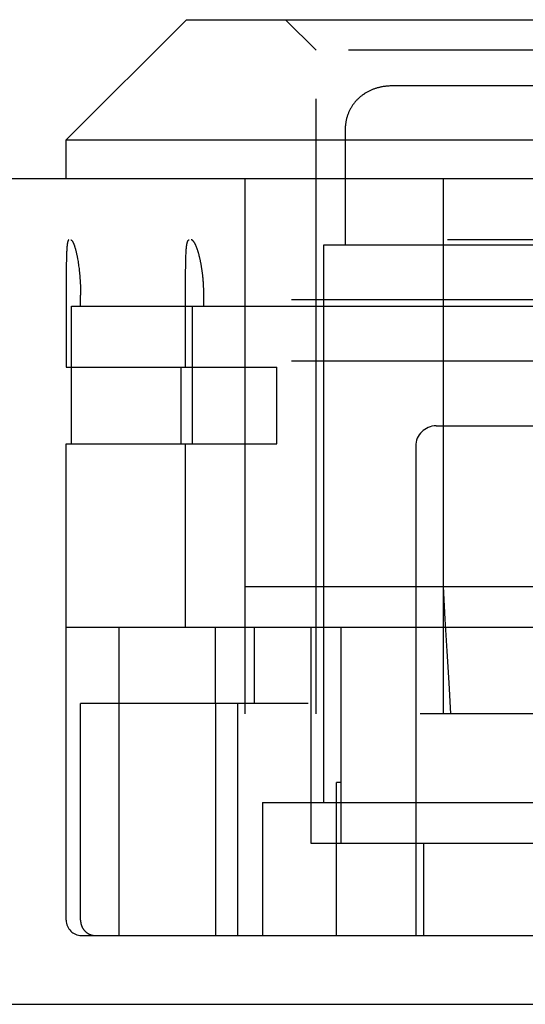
# Model space of a CAD drawing. Header units: inches. Extents: x 0 to 110, y 0 to 71.
# Tile 7 of 18: x 47.924 to 48.42, y 13.243 to 14.209. Entities that reach past the tile are written whole.
import ezdxf

# ---------------------------------------------------------------- set-up
doc = ezdxf.new("R2010")
doc.units = ezdxf.units.IN
doc.header["$LTSCALE"] = 6.032258
doc.header["$MEASUREMENT"] = 0
doc.linetypes.add('HIDDEN', pattern=[0.2, 0.1, -0.1])
doc.layers.add('DEFAULT_2', color=8, linetype='HIDDEN')
doc.layers.add('DOOR_ASSEMBLY', color=7, linetype='CONTINUOUS')

msp = doc.modelspace()

# ---------------------------------------------------------------- linework, layer by layer
at = {"layer": 'DEFAULT_2', "color": 8, "linetype": 'HIDDEN'}
for p, q in [((50.00018, 13.93415), (20.12018, 13.93415)), ((50.00018, 13.87415), (20.12018, 13.87415))]:
    msp.add_line(p, q, dxfattribs=at)
at = {"layer": 'DOOR_ASSEMBLY', "color": 7, "linetype": 'Continuous'}
for p, q in [((48.08768, 14.20915), (47.96968, 14.09115)), ((48.08768, 14.20915), (48.97668, 14.20915)), ((47.96968, 14.09115), (49.09468, 14.09115)), ((47.96968, 14.05315), (47.96968, 14.09115))]:
    msp.add_line(p, q, dxfattribs=at)
at = {"layer": 'DOOR_ASSEMBLY', "color": 8, "linetype": 'HIDDEN'}
for p, q in [((48.21468, 14.17915), (48.18468, 14.20915)), ((48.84968, 14.17915), (48.21468, 14.17915)), ((48.21468, 13.52815), (48.21468, 14.17915)), ((48.28523, 14.14404), (48.28451, 14.14398)), ((48.77552, 14.14415), (48.28884, 14.14415)), ((48.26718, 14.13943), (48.26654, 14.13912)), ((48.26848, 14.14003), (48.26783, 14.13973)), ((48.26981, 14.14058), (48.26914, 14.14031)), ((48.24742, 14.12014), (48.2471, 14.11947)), ((48.24809, 14.12145), (48.24775, 14.1208)), ((48.14468, 14.05315), (48.14468, 13.52815)), ((48.33896, 14.05315), (48.33896, 13.52815)), ((50.15318, 13.99315), (20.00218, 13.99315)), ((48.22218, 13.98815), (48.84218, 13.98815)), ((48.22218, 13.44115), (48.22218, 13.98815)), ((47.96997, 13.9788), (47.96991, 13.97708)), ((47.97008, 13.98148), (47.97003, 13.98043)), ((47.97013, 13.98248), (47.97008, 13.98148)), ((47.97018, 13.98344), (47.97013, 13.98248)), ((48.08697, 13.9771), (48.08702, 13.97826)), ((48.08702, 13.97826), (48.08707, 13.97937)), ((48.08707, 13.97937), (48.08712, 13.98045)), ((48.08712, 13.98045), (48.08718, 13.9815)), ((47.96977, 13.97011), (47.96974, 13.96664)), ((47.96981, 13.97276), (47.96977, 13.97011)), ((47.96987, 13.97528), (47.96981, 13.97276)), ((47.96991, 13.97708), (47.96987, 13.97528)), ((47.98082, 13.97438), (47.98104, 13.97311)), ((47.98104, 13.97311), (47.98125, 13.97181)), ((47.98125, 13.97181), (47.98146, 13.97048)), ((47.98146, 13.97048), (47.98166, 13.96912)), ((47.98166, 13.96912), (47.98185, 13.96774)), ((48.08675, 13.96667), (48.08679, 13.96946)), ((48.08679, 13.96946), (48.08684, 13.97213)), ((48.08684, 13.97213), (48.08688, 13.97406)), ((48.08688, 13.97406), (48.08693, 13.97591)), ((48.08693, 13.97591), (48.08697, 13.9771)), ((47.9697, 13.96151), (47.96968, 13.86815)), ((47.96974, 13.96664), (47.9697, 13.96151)), ((47.98185, 13.96774), (47.98203, 13.96633)), ((47.98203, 13.96633), (47.98221, 13.96489)), ((47.98246, 13.9627), (47.98262, 13.96121)), ((47.98262, 13.96121), (47.98276, 13.9597)), ((47.98276, 13.9597), (47.9829, 13.95818)), ((48.08669, 13.95614), (48.08672, 13.96229)), ((48.08672, 13.96229), (48.08675, 13.96667)), ((47.9829, 13.95818), (47.98303, 13.95663)), ((47.98303, 13.95663), (47.98314, 13.95508)), ((47.98314, 13.95508), (47.98325, 13.95351)), ((47.98325, 13.95351), (47.98335, 13.95192)), ((47.98335, 13.95192), (47.98344, 13.95033)), ((47.98344, 13.95033), (47.98351, 13.94872)), ((48.08668, 13.86815), (48.08669, 13.95614)), ((48.10428, 13.94863), (48.10419, 13.95022)), ((47.98351, 13.94872), (47.98358, 13.94711)), ((47.98358, 13.94711), (47.98363, 13.94549)), ((47.98363, 13.94549), (47.98368, 13.94387)), ((47.98368, 13.94387), (47.98371, 13.94224)), ((47.98371, 13.94224), (47.98373, 13.94061)), ((47.98373, 13.94061), (47.98374, 13.93897)), ((48.10437, 13.94703), (48.10428, 13.94863)), ((48.10444, 13.94542), (48.10437, 13.94703)), ((48.10449, 13.94381), (48.10444, 13.94542)), ((48.10453, 13.9422), (48.10449, 13.94381)), ((48.10456, 13.94058), (48.10453, 13.9422)), ((48.10458, 13.93896), (48.10456, 13.94058)), ((47.98375, 13.92815), (47.98374, 13.93897)), ((48.10458, 13.92815), (48.10458, 13.93896)), ((47.9747, 13.92815), (48.74597, 13.92815)), ((47.9747, 13.79315), (47.9747, 13.92815)), ((48.09304, 13.92815), (48.09304, 13.79315)), ((47.96968, 13.86815), (48.17593, 13.86815)), ((48.08236, 13.79315), (48.08236, 13.86815)), ((48.17593, 13.79315), (48.17593, 13.86815)), ((48.33218, 13.81065), (48.73218, 13.81065)), ((47.96968, 13.79315), (48.17593, 13.79315)), ((47.96968, 13.32565), (47.96968, 13.79315)), ((48.08668, 13.61315), (48.08668, 13.79315)), ((48.31218, 13.79065), (48.31218, 13.31065)), ((48.14468, 13.65315), (48.91968, 13.65315)), ((47.96968, 13.61315), (48.8973, 13.61315)), ((48.02118, 13.61315), (48.02118, 13.31065)), ((48.11575, 13.61315), (48.11575, 13.53815)), ((48.15388, 13.61315), (48.15388, 13.53815)), ((48.20954, 13.61315), (48.20954, 13.40115)), ((48.23908, 13.40115), (48.23908, 13.61315)), ((48.20672, 13.53815), (47.98375, 13.53815)), ((47.98375, 13.32565), (47.98375, 13.53815)), ((48.11595, 13.53815), (48.11595, 13.31065)), ((48.13787, 13.31065), (48.13787, 13.53815)), ((48.91968, 13.52815), (48.14468, 13.52815)), ((48.23908, 13.46065), (48.23467, 13.46065)), ((48.23467, 13.31065), (48.23467, 13.46065)), ((48.16218, 13.44115), (48.96452, 13.44115)), ((48.16218, 13.44115), (48.16218, 13.31065)), ((48.20954, 13.40115), (48.53218, 13.40115)), ((48.31996, 13.40115), (48.31996, 13.31065)), ((47.98468, 13.31065), (49.89513, 13.31065))]:
    msp.add_line(p, q, dxfattribs=at)
at = {"layer": 'DOOR_ASSEMBLY', "color": 3, "linetype": 'Continuous'}
for p, q in [((50.15318, 14.05315), (20.00218, 14.05315)), ((19.90518, 13.24315), (50.25018, 13.24315))]:
    msp.add_line(p, q, dxfattribs=at)
at = {"layer": 'DOOR_ASSEMBLY', "color": 8, "linetype": 'HIDDEN'}
for points in [[(48.28884, 14.14415), (48.28815, 14.14415), (48.28742, 14.14413), (48.28669, 14.14411), (48.28596, 14.14408), (48.28523, 14.14403), (48.2845, 14.14398), (48.28378, 14.14392), (48.28306, 14.14385), (48.28234, 14.14377), (48.28162, 14.14367), (48.2809, 14.14357), (48.28019, 14.14346), (48.27947, 14.14334), (48.27876, 14.14321), (48.27806, 14.14307), (48.27735, 14.14291), (48.27665, 14.14275), (48.27595, 14.14258), (48.27525, 14.1424), (48.27456, 14.14221), (48.27387, 14.14201), (48.27318, 14.14179), (48.2725, 14.14157), (48.27182, 14.14134), (48.27114, 14.1411), (48.27047, 14.14084), (48.2698, 14.14058), (48.26914, 14.14031), (48.26848, 14.14002), (48.26783, 14.13973), (48.26718, 14.13943), (48.26653, 14.13911), (48.26589, 14.13879), (48.26526, 14.13846), (48.26463, 14.13811), (48.26401, 14.13776), (48.26339, 14.1374), (48.26278, 14.13702), (48.26217, 14.13664), (48.26158, 14.13624), (48.26098, 14.13584), (48.2604, 14.13543), (48.25982, 14.135), (48.25925, 14.13457), (48.25869, 14.13413), (48.25813, 14.13368), (48.25758, 14.13322), (48.25704, 14.13275), (48.25651, 14.13226), (48.25599, 14.13178), (48.25547, 14.13128), (48.25496, 14.13077), (48.25446, 14.13025), (48.25397, 14.12973), (48.25349, 14.12919), (48.25302, 14.12865), (48.25255, 14.12809), (48.2521, 14.12753), (48.25165, 14.12696), (48.25122, 14.12638), (48.25079, 14.1258), (48.25038, 14.1252), (48.24997, 14.1246), (48.24957, 14.12398), (48.24919, 14.12336), (48.24881, 14.12273), (48.24845, 14.1221), (48.24809, 14.12145), (48.24775, 14.1208), (48.24742, 14.12013), (48.2471, 14.11947), (48.24678, 14.11879), (48.24649, 14.1181), (48.2462, 14.11741), (48.24592, 14.11671), (48.24566, 14.116), (48.2454, 14.11528), (48.24516, 14.11456), (48.24493, 14.11382), (48.24472, 14.11308), (48.24451, 14.11234), (48.24432, 14.11158), (48.24414, 14.11082), (48.24398, 14.11005), (48.24382, 14.10927), (48.24368, 14.10849), (48.24356, 14.1077), (48.24345, 14.1069), (48.24335, 14.10609), (48.24326, 14.10527), (48.24319, 14.10445), (48.24313, 14.10363), (48.24309, 14.10279), (48.24307, 14.10195), (48.24305, 14.1011), (48.24305, 14.10082)], [(48.27526, 14.1424), (48.27456, 14.14221), (48.27387, 14.14201), (48.27319, 14.14179), (48.2725, 14.14157)], [(48.27735, 14.14291), (48.27665, 14.14275), (48.27595, 14.14258)], [(48.28306, 14.14385), (48.28234, 14.14377), (48.28162, 14.14367), (48.28091, 14.14357), (48.28019, 14.14346), (48.27948, 14.14334), (48.27877, 14.14321)], [(48.28884, 14.14415), (48.28815, 14.14415), (48.28742, 14.14413), (48.28669, 14.14411)], [(48.26158, 14.13625), (48.26099, 14.13584), (48.2604, 14.13543), (48.25983, 14.13501), (48.25925, 14.13457)], [(48.2659, 14.13879), (48.26526, 14.13846), (48.26463, 14.13811), (48.26401, 14.13776), (48.26339, 14.1374), (48.26278, 14.13702), (48.26218, 14.13664)], [(48.27182, 14.14134), (48.27115, 14.1411), (48.27047, 14.14084)], [(48.24997, 14.1246), (48.24958, 14.12399), (48.24919, 14.12337)], [(48.25349, 14.12919), (48.25302, 14.12865), (48.25255, 14.1281), (48.2521, 14.12754), (48.25166, 14.12697)], [(48.25651, 14.13227), (48.25599, 14.13178), (48.25547, 14.13128), (48.25496, 14.13077)], [(48.24493, 14.11383), (48.24472, 14.11309), (48.24451, 14.11234), (48.24432, 14.11159), (48.24414, 14.11082)], [(48.24679, 14.11879), (48.24649, 14.1181), (48.2462, 14.11741)], [(48.24313, 14.10363), (48.24309, 14.10279), (48.24307, 14.10195), (48.24305, 14.1011), (48.24305, 13.98815)], [(48.24345, 14.1069), (48.24335, 14.10609), (48.24326, 14.10528)], [(48.24398, 14.11005), (48.24382, 14.10928), (48.24369, 14.10849)], [(47.97238, 13.99315), (47.9723, 13.99315), (47.97222, 13.99313), (47.97214, 13.9931), (47.97206, 13.99305), (47.97198, 13.993), (47.97191, 13.99293), (47.97184, 13.99285), (47.97176, 13.99275), (47.97169, 13.99265), (47.97163, 13.99253), (47.97156, 13.9924), (47.97149, 13.99225), (47.97143, 13.9921), (47.97136, 13.99193), (47.9713, 13.99175), (47.97124, 13.99156), (47.97118, 13.99135), (47.97112, 13.99114), (47.97107, 13.99091), (47.97101, 13.99067), (47.97096, 13.99041), (47.9709, 13.99015), (47.97085, 13.98987), (47.9708, 13.98959), (47.97075, 13.98929), (47.97071, 13.98898), (47.97066, 13.98865), (47.97062, 13.98832), (47.97057, 13.98797), (47.97053, 13.98762), (47.97049, 13.98725), (47.97045, 13.98687), (47.97042, 13.98648), (47.97038, 13.98608), (47.97034, 13.98566), (47.97031, 13.98524), (47.97028, 13.98481), (47.97024, 13.98436), (47.97018, 13.98344)], [(47.97405, 13.99315), (47.97416, 13.99315), (47.97427, 13.99313), (47.97437, 13.9931), (47.97448, 13.99305), (47.97459, 13.99299), (47.9747, 13.99293), (47.97482, 13.99284), (47.97493, 13.99275), (47.97504, 13.99264), (47.97516, 13.99252), (47.97528, 13.99239), (47.97539, 13.99224), (47.97551, 13.99209), (47.97563, 13.99192), (47.97575, 13.99173), (47.97587, 13.99154), (47.97599, 13.99133), (47.97612, 13.99111), (47.97624, 13.99088), (47.97636, 13.99063), (47.97649, 13.99038), (47.97661, 13.99011), (47.97674, 13.98983), (47.97687, 13.98954), (47.97699, 13.98923), (47.97712, 13.98891), (47.97725, 13.98859), (47.97737, 13.98825), (47.9775, 13.98789), (47.97763, 13.98753), (47.97776, 13.98715), (47.97788, 13.98677), (47.97801, 13.98637), (47.97814, 13.98596), (47.97827, 13.98554), (47.9784, 13.98511), (47.97852, 13.98467), (47.97865, 13.98422), (47.97878, 13.98375), (47.9789, 13.98328), (47.97903, 13.9828), (47.97915, 13.9823), (47.97928, 13.9818), (47.9794, 13.98128), (47.97953, 13.98076), (47.97965, 13.98023), (47.97977, 13.97968), (47.97989, 13.97913), (47.98001, 13.97857), (47.98013, 13.978), (47.98025, 13.97741), (47.98036, 13.97683), (47.98048, 13.97623), (47.98059, 13.97562), (47.98071, 13.97501), (47.98082, 13.97438)], [(48.08718, 13.9815), (48.08725, 13.9825), (48.08728, 13.98298), (48.08732, 13.98346), (48.08736, 13.98392), (48.08739, 13.98438), (48.08743, 13.98482), (48.08748, 13.98525), (48.08752, 13.98568), (48.08756, 13.98609), (48.08761, 13.98649), (48.08766, 13.98688), (48.08771, 13.98726), (48.08776, 13.98762), (48.08781, 13.98798), (48.08787, 13.98833), (48.08792, 13.98866), (48.08798, 13.98898), (48.08804, 13.98929), (48.0881, 13.98959), (48.08816, 13.98988), (48.08823, 13.99015), (48.08829, 13.99042), (48.08836, 13.99067), (48.08843, 13.99091), (48.0885, 13.99114), (48.08858, 13.99135), (48.08865, 13.99156), (48.08873, 13.99175), (48.08881, 13.99193), (48.08889, 13.9921), (48.08897, 13.99225), (48.08905, 13.9924), (48.08914, 13.99253), (48.08923, 13.99265), (48.08931, 13.99275), (48.08941, 13.99285), (48.0895, 13.99293), (48.08959, 13.993), (48.08969, 13.99305), (48.08979, 13.9931), (48.08989, 13.99313), (48.08999, 13.99315), (48.09009, 13.99315)], [(48.10419, 13.95022), (48.10413, 13.95101), (48.10408, 13.9518), (48.10402, 13.95259), (48.10395, 13.95337), (48.10389, 13.95416), (48.10382, 13.95494), (48.10375, 13.95571), (48.10367, 13.95648), (48.10359, 13.95725), (48.10351, 13.95802), (48.10342, 13.95878), (48.10334, 13.95954), (48.10324, 13.96029), (48.10315, 13.96104), (48.10305, 13.96179), (48.10295, 13.96253), (48.10285, 13.96326), (48.10274, 13.964), (48.10264, 13.96472), (48.10252, 13.96544), (48.10241, 13.96616), (48.10229, 13.96686), (48.10218, 13.96757), (48.10205, 13.96826), (48.10193, 13.96896), (48.10181, 13.96964), (48.10168, 13.97032), (48.10155, 13.97099), (48.10141, 13.97165), (48.10128, 13.97231), (48.10114, 13.97296), (48.101, 13.9736), (48.10086, 13.97423), (48.10072, 13.97486), (48.10058, 13.97548), (48.10043, 13.97609), (48.10028, 13.97669), (48.10013, 13.97728), (48.09998, 13.97787), (48.09983, 13.97844), (48.09968, 13.97901), (48.09952, 13.97957), (48.09937, 13.98012), (48.09921, 13.98065), (48.09905, 13.98118), (48.09889, 13.9817), (48.09873, 13.98221), (48.09857, 13.98271), (48.09841, 13.9832), (48.09825, 13.98368), (48.09809, 13.98414), (48.09792, 13.9846), (48.09776, 13.98504), (48.0976, 13.98548), (48.09743, 13.9859), (48.09727, 13.98632), (48.09711, 13.98672), (48.09694, 13.98711), (48.09678, 13.98749), (48.09662, 13.98785), (48.09645, 13.98821), (48.09629, 13.98855), (48.09613, 13.98888), (48.09596, 13.9892), (48.0958, 13.98951), (48.09564, 13.9898), (48.09548, 13.99009), (48.09532, 13.99036), (48.09516, 13.99062), (48.095, 13.99086), (48.09484, 13.9911), (48.09469, 13.99132), (48.09453, 13.99153), (48.09438, 13.99172), (48.09422, 13.99191), (48.09407, 13.99208), (48.09392, 13.99224), (48.09377, 13.99238), (48.09362, 13.99252), (48.09347, 13.99264), (48.09333, 13.99275), (48.09318, 13.99284), (48.09304, 13.99292), (48.0929, 13.99299), (48.09276, 13.99305), (48.09262, 13.9931), (48.09248, 13.99313), (48.09235, 13.99315), (48.09221, 13.99315)], [(47.97003, 13.98043), (47.97001, 13.9799), (47.96997, 13.9788)], [(47.98221, 13.96489), (47.98238, 13.96344), (47.98246, 13.9627)], [(48.33896, 13.65315), (48.34085, 13.62104), (48.34272, 13.5895), (48.34457, 13.55854), (48.34641, 13.52815)], [(47.98375, 13.32565), (47.98375, 13.32533), (47.98376, 13.32502), (47.98377, 13.3247), (47.9838, 13.32438), (47.98383, 13.32406), (47.98386, 13.32375), (47.98391, 13.32343), (47.98395, 13.32312), (47.98401, 13.32281), (47.98407, 13.32249), (47.98414, 13.32218), (47.98421, 13.32187), (47.98429, 13.32157), (47.98438, 13.32126), (47.98447, 13.32096), (47.98457, 13.32066), (47.98468, 13.32036), (47.98479, 13.32006), (47.98491, 13.31977), (47.98503, 13.31948), (47.98516, 13.31919), (47.9853, 13.3189), (47.98544, 13.31862), (47.98559, 13.31834), (47.98574, 13.31806), (47.9859, 13.31779), (47.98606, 13.31752), (47.98623, 13.31726), (47.98641, 13.31699), (47.98659, 13.31674), (47.98677, 13.31648), (47.98696, 13.31623), (47.98716, 13.31599), (47.98736, 13.31575), (47.98756, 13.31551), (47.98777, 13.31528), (47.98799, 13.31505), (47.98821, 13.31483), (47.98843, 13.31461), (47.98866, 13.31439), (47.9889, 13.31419), (47.98913, 13.31398), (47.98938, 13.31379), (47.98962, 13.31359), (47.98987, 13.31341), (47.99012, 13.31323), (47.99038, 13.31305), (47.99064, 13.31288), (47.9909, 13.31272), (47.99117, 13.31256), (47.99144, 13.31241), (47.99171, 13.31226), (47.99199, 13.31212), (47.99227, 13.31199), (47.99255, 13.31186), (47.99284, 13.31174), (47.99312, 13.31162), (47.99341, 13.31151), (47.9937, 13.31141), (47.994, 13.31131), (47.99429, 13.31122), (47.99459, 13.31114), (47.99489, 13.31106), (47.99519, 13.31099), (47.99549, 13.31093), (47.99579, 13.31087), (47.9961, 13.31082), (47.9964, 13.31077), (47.99671, 13.31074), (47.99701, 13.31071), (47.99732, 13.31068), (47.99763, 13.31067), (47.99794, 13.31066), (47.99825, 13.31065)]]:
    msp.add_lwpolyline(points, dxfattribs=at)
for centre, radius, start, end in [((48.33218, 13.79065), 0.02, 90, 180), ((47.98468, 13.32565), 0.015, 180, 270)]:
    msp.add_arc(centre, radius, start, end, dxfattribs=at)

doc.saveas('drawing.dxf')
